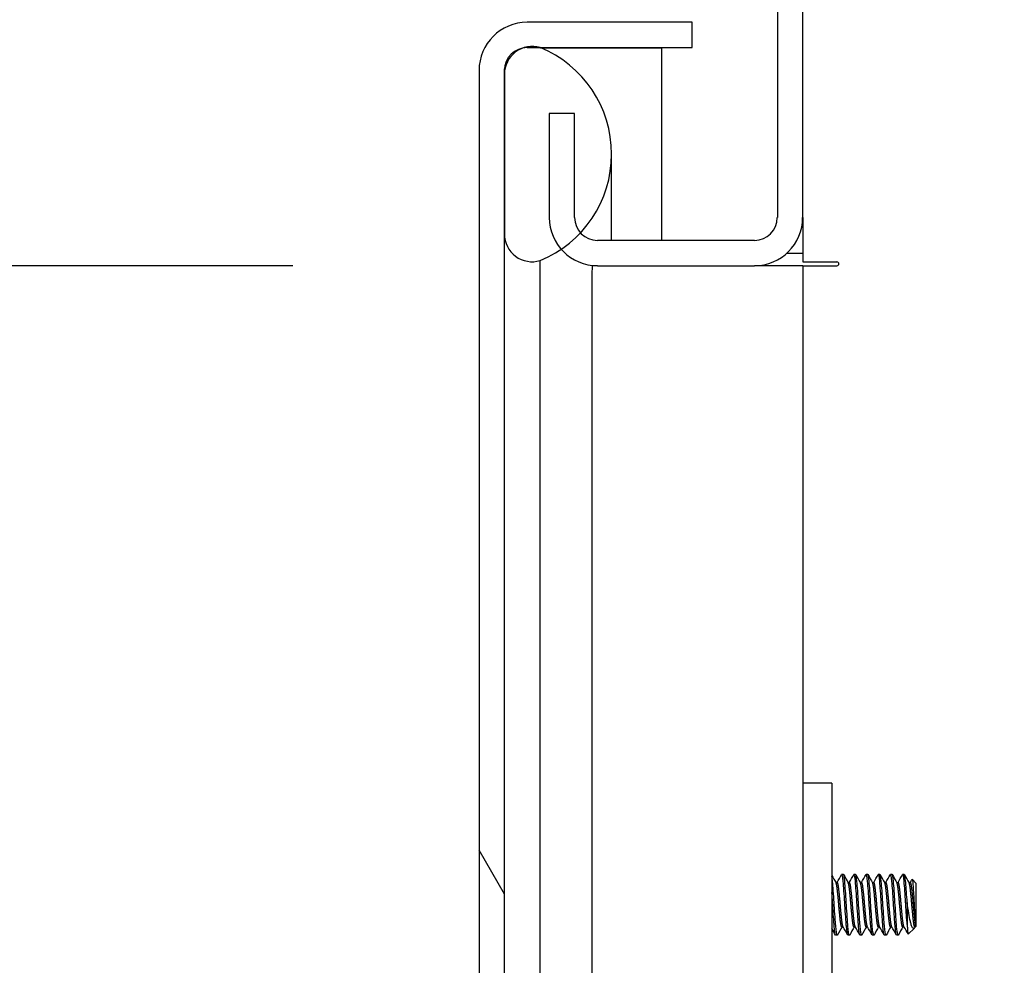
# Model space of a CAD drawing. Extents: x 807 to 1172, y 30 to 260.
# Tile 189 of 214: x 1035.95 to 1039.99, y 195.55 to 199.43. Entities that reach past the tile are written whole.
import ezdxf

# ---------------------------------------------------------------- set-up
doc = ezdxf.new("R2010")
doc.units = 0
doc.header["$LTSCALE"] = 4
doc.header["$MEASUREMENT"] = 0
doc.layers.get('0').update_dxf_attribs({"linetype": 'CONTINUOUS'})
doc.layers.get('DEFPOINTS').update_dxf_attribs({"linetype": 'CONTINUOUS'})
doc.styles.add('ROMANS', font='romans.shx')
doc.dimstyles.new('Default (ANSI)', dxfattribs={"dimscale": 20, "dimtxt": 0.07, "dimasz": 0.07, "dimexe": 0.125, "dimexo": 0.0625, "dimgap": 0.031496, "dimtad": 0, "dimtih": 1, "dimtoh": 1, "dimrnd": 1e-08, "dimzin": 0, "dimdsep": 46, "dimtxsty": 'ROMANS', "dimblk": 'Filled-1', "dimcen": 0.09, "dimdle": 0.393701, "dimclrd": 256, "dimclre": 256, "dimclrt": 256, "dimadec": 0, "dimazin": 0, "dimtfac": 0.928571, "dimtofl": 0, "dimtmove": 0, "dimatfit": 3, "dimfxl": 1, "dimtolj": 1, "dimtzin": 0, "dimlwd": -1, "dimlwe": -1, "dimarcsym": 0})

# ---------------------------------------------------------------- blocks, each defined once
blk = doc.blocks.new('Filled-1')
at = {"color": 0}
for p, q in [((0, 0), (-1, 0.1786)), ((-1, 0.1786), (-1, -0.1786)), ((-1, 0), (0, 0)), ((-1, -0.1786), (0, 0))]:
    blk.add_line(p, q, dxfattribs=at)
at = {"color": 0, "flags": 128}
blk.add_lwpolyline([(-1, -0.1786), (0, 0), (-1, 0.1786), (-1, -0.1786)], dxfattribs=at)
at = {"color": 0}
blk.add_solid([(-1, -0.1786), (0, 0), (-1, 0.1786), (-1, -0.1786)], dxfattribs=at)
blk = doc.blocks.new('*D93')
at = {"transparency": 16777216}
for p, q in [((1037.0725, 198.4239), (1027.9899, 198.4239)), ((1030.4899, 197.0239), (1030.4899, 177.7359)), ((1030.4899, 138.4489), (1030.4899, 169.7368)), ((1037.0725, 137.0489), (1027.9899, 137.0489))]:
    blk.add_line(p, q, dxfattribs=at)
at = {"layer": 'DEFPOINTS', "color": 0, "transparency": 16777216}
for p in [(1038.3225, 198.4239), (1030.4899, 137.0489), (1038.3225, 137.0489)]:
    blk.add_point(p, dxfattribs=at)
at = {"transparency": 16777216, "xscale": 1.400000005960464, "yscale": 1.400000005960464, "zscale": 1.400000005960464}
for p, rotation in [((1030.4899, 198.4239), 90), ((1030.4899, 137.0489), 270)]:
    blk.add_blockref('Filled-1', p, dxfattribs=dict(at, rotation=rotation))
at = {"transparency": 16777216, "insert": (1030.4899, 173.7364), "char_height": 1.4, "attachment_point": 5, "style": 'ROMANS'}
blk.add_mtext('\\A1;\\fTahoma|b0|i0;\\H1.5400;(61.38)\\P\\fTahoma|b0|i0;\\H1.5400;OPENING\\P\\fTahoma|b0|i0;\\H1.5400;HEIGHT', dxfattribs=at)
blk = doc.blocks.new('*D95')
at = {"transparency": 16777216}
for p, q in [((1026.3266, 203.1989), (1026.3266, 206.625)), ((1026.3266, 206.625), (1027.7266, 206.625)), ((1038.0554, 201.7989), (1023.8266, 201.7989)), ((1037.0725, 198.4239), (1023.8266, 198.4239)), ((1026.3266, 197.0239), (1026.3266, 195.6239))]:
    blk.add_line(p, q, dxfattribs=at)
at = {"layer": 'DEFPOINTS', "color": 0, "transparency": 16777216}
for p in [(1039.3054, 201.7989), (1026.3266, 198.4239), (1038.3225, 198.4239)]:
    blk.add_point(p, dxfattribs=at)
at = {"transparency": 16777216, "xscale": 1.400000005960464, "yscale": 1.400000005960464, "zscale": 1.400000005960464}
for p, rotation in [((1026.3266, 201.7989), 270), ((1026.3266, 198.4239), 90)]:
    blk.add_blockref('Filled-1', p, dxfattribs=dict(at, rotation=rotation))
at = {"transparency": 16777216, "insert": (1030.4899, 206.625), "char_height": 1.4, "attachment_point": 5, "style": 'ROMANS'}
blk.add_mtext('\\A1;3.38', dxfattribs=at)

msp = doc.modelspace()

# ---------------------------------------------------------------- hatches: boundary and pattern name
h = msp.add_hatch()
h.set_pattern_fill('ANSI31', color=256, scale=22, angle=90.0002, style=0)
h.set_pattern_definition([(135.0002, (799.6907, 30.9985), (-1.944537, -1.94455), [])])
edge = h.paths.add_edge_path()
edge.add_ellipse((1038.967, 198.6216), major_axis=(0, -0.1977), ratio=1, start_angle=0, end_angle=90)
edge.add_line((1039.1648, 198.6216), (1039.1648, 201.5543))
edge.add_ellipse((1039.3054, 201.5543), major_axis=(-0.1406, 0), ratio=1, start_angle=270, end_angle=360, ccw=False)
edge.add_line((1039.3054, 201.6949), (1057.0818, 201.6949))
edge.add_line((1057.0818, 201.6949), (1057.0818, 201.7989))
edge.add_line((1057.0818, 201.7989), (1039.3054, 201.7989))
edge.add_ellipse((1039.3054, 201.5543), major_axis=(0, 0.2446), ratio=1, start_angle=0, end_angle=90)
edge.add_line((1039.0608, 201.5543), (1039.0608, 198.6216))
edge.add_ellipse((1038.967, 198.6216), major_axis=(0.0937, 0), ratio=1, start_angle=270, end_angle=360, ccw=False)
edge.add_line((1038.967, 198.5279), (1038.3225, 198.5279))
edge.add_ellipse((1038.3225, 198.6216), major_axis=(0, -0.0937), ratio=1, start_angle=311.8817, end_angle=360, ccw=False)
edge.add_ellipse((1038.3225, 198.6216), major_axis=(-0.0698, -0.0626), ratio=1, start_angle=318.1183, end_angle=360, ccw=False)
edge.add_line((1038.2288, 198.6216), (1038.2288, 199.0489))
edge.add_line((1038.2288, 199.0489), (1038.1248, 199.0489))
edge.add_line((1038.1248, 199.0489), (1038.1248, 198.6216))
edge.add_ellipse((1038.3225, 198.6216), major_axis=(-0.1977, 0), ratio=1, start_angle=0, end_angle=41.1832)
edge.add_ellipse((1038.3225, 198.6216), major_axis=(-0.1488, -0.1302), ratio=1, start_angle=0, end_angle=48.8168)
edge.add_line((1038.3225, 198.4239), (1038.967, 198.4239))
h = msp.add_hatch()
h.set_pattern_fill('ANSI31', color=256, scale=22, angle=75.0002, style=0)
h.set_pattern_definition([(120.0002, (799.6907, 30.9985), (-2.381566, -1.375007), [])])
edge = h.paths.add_edge_path()
edge.add_line((1038.0343, 199.3199), (1038.0872, 199.3199))
edge.add_line((1038.0872, 199.3199), (1038.7115, 199.3199))
edge.add_line((1038.7115, 199.3199), (1038.7115, 199.4239))
edge.add_line((1038.7115, 199.4239), (1038.0343, 199.4239))
edge.add_ellipse((1038.0343, 199.2261), major_axis=(0, 0.1978), ratio=1, start_angle=0, end_angle=90)
edge.add_line((1037.8365, 199.2261), (1037.8365, 136.2466))
edge.add_ellipse((1038.0343, 136.2466), major_axis=(-0.1978, 0), ratio=1, start_angle=0, end_angle=90)
edge.add_line((1038.0343, 136.0489), (1038.7115, 136.0489))
edge.add_line((1038.7115, 136.0489), (1038.7115, 136.1529))
edge.add_line((1038.7115, 136.1529), (1038.0872, 136.1529))
edge.add_line((1038.0872, 136.1529), (1038.0343, 136.1529))
edge.add_ellipse((1038.0343, 136.2466), major_axis=(0, -0.0938), ratio=1, start_angle=349.5364, end_angle=360, ccw=False)
edge.add_ellipse((1038.0343, 136.2466), major_axis=(-0.017, -0.0922), ratio=1, start_angle=280.4636, end_angle=360, ccw=False)
edge.add_line((1037.9405, 136.2466), (1037.9405, 136.2623))
edge.add_line((1037.9405, 136.2623), (1037.9405, 136.9185))
edge.add_line((1037.9405, 136.9185), (1037.9405, 198.5543))
edge.add_line((1037.9405, 198.5543), (1037.9405, 199.2105))
edge.add_line((1037.9405, 199.2105), (1037.9405, 199.2261))
edge.add_ellipse((1038.0343, 199.2261), major_axis=(-0.0937, 0), ratio=1, start_angle=280.4636, end_angle=360, ccw=False)
edge.add_ellipse((1038.0343, 199.2261), major_axis=(-0.017, 0.0922), ratio=1, start_angle=349.5364, end_angle=360, ccw=False)
h = msp.add_hatch()
h.set_pattern_fill('ANSI31', color=256, scale=22, angle=-15, style=0)
h.set_pattern_definition([(30, (799.6907, 30.9985), (-1.375, 2.38157), [])])
edge = h.paths.add_edge_path()
edge.add_ellipse((1037.9076, 198.8824), major_axis=(0.1796, -0.4375), ratio=1, start_angle=0, end_angle=11.9221)
edge.add_ellipse((1037.9076, 198.8824), major_axis=(0.2661, -0.391), ratio=1, start_angle=0, end_angle=12.6269)
edge.add_ellipse((1037.9076, 198.8824), major_axis=(0.3451, -0.3233), ratio=1, start_angle=0, end_angle=110.8147)
edge.add_ellipse((1038.0546, 199.2105), major_axis=(0.0326, 0.1094), ratio=1, start_angle=0, end_angle=35.7005)
edge.add_ellipse((1038.0546, 199.2105), major_axis=(-0.0374, 0.1078), ratio=1, start_angle=0, end_angle=70.8728)
edge.add_line((1037.9405, 199.2105), (1037.9405, 198.5543))
edge.add_ellipse((1038.0546, 198.5543), major_axis=(-0.1141, 0), ratio=1, start_angle=0, end_angle=106.5734)
edge = h.paths.add_edge_path()
edge.add_ellipse((1037.9076, 136.5904), major_axis=(0.1796, -0.4375), ratio=1, start_angle=0, end_angle=110.8147)
edge.add_ellipse((1037.9076, 136.5904), major_axis=(0.3451, 0.3233), ratio=1, start_angle=0, end_angle=12.6269)
edge.add_ellipse((1037.9076, 136.5904), major_axis=(0.2661, 0.391), ratio=1, start_angle=0, end_angle=11.9221)
edge.add_ellipse((1038.0546, 136.9185), major_axis=(0.0326, 0.1094), ratio=1, start_angle=0, end_angle=106.5734)
edge.add_line((1037.9405, 136.9185), (1037.9405, 136.2623))
edge.add_ellipse((1038.0546, 136.2623), major_axis=(-0.1141, 0), ratio=1, start_angle=0, end_angle=70.8728)
edge.add_ellipse((1038.0546, 136.2623), major_axis=(-0.0374, -0.1078), ratio=1, start_angle=0, end_angle=35.7005)

# ---------------------------------------------------------------- linework, layer by layer
for p, q in [((1039.0608, 201.5543), (1039.0608, 198.6216)), ((1039.1648, 198.6216), (1039.1648, 201.5543)), ((1038.7115, 199.4239), (1038.0343, 199.4239)), ((1038.7115, 199.3199), (1038.7115, 199.4239)), ((1038.0343, 199.3199), (1038.7115, 199.3199)), ((1038.0889, 199.3192), (1038.5865, 199.3192)), ((1038.5865, 198.5279), (1038.5865, 199.3192)), ((1037.8365, 199.2261), (1037.8365, 136.2466)), ((1037.9405, 136.2466), (1037.9405, 199.2261)), ((1037.9405, 199.2105), (1037.9405, 198.5543)), ((1038.2288, 199.0489), (1038.1248, 199.0489)), ((1038.1248, 199.0489), (1038.1248, 198.6216)), ((1038.2288, 198.6216), (1038.2288, 199.0489)), ((1038.3805, 198.5279), (1038.3805, 198.8824)), ((1039.1648, 198.6216), (1039.1648, 198.4759)), ((1038.967, 198.5279), (1038.3225, 198.5279)), ((1039.1007, 198.4759), (1039.1648, 198.4759)), ((1039.1648, 198.4759), (1039.1648, 198.4395)), ((1038.0872, 198.3824), (1038.0872, 198.4449)), ((1039.1648, 198.4395), (1039.3054, 198.4395)), ((1038.3225, 198.4239), (1038.3015, 198.4239)), ((1038.3225, 198.4239), (1038.967, 198.4239)), ((1039.1648, 198.4239), (1038.967, 198.4239)), ((1039.1648, 198.4239), (1039.1648, 137.0489)), ((1039.1648, 198.4239), (1039.3054, 198.4239)), ((1038.0872, 139.2779), (1038.0872, 198.3824)), ((1038.2992, 198.3824), (1038.2992, 139.2779)), ((1039.2848, 196.2989), (1039.1648, 196.2989)), ((1039.2848, 196.2989), (1039.2848, 196.2364)), ((1039.2848, 196.2364), (1039.2848, 194.3614)), ((1039.3012, 195.8901), (1039.3068, 195.8901)), ((1039.3318, 195.9239), (1039.3255, 195.9239)), ((1039.3512, 195.8901), (1039.3568, 195.8901)), ((1039.3818, 195.9239), (1039.3755, 195.9239)), ((1039.4012, 195.8901), (1039.4068, 195.8901)), ((1039.4318, 195.9239), (1039.4255, 195.9239)), ((1039.4512, 195.8901), (1039.4568, 195.8901)), ((1039.4818, 195.9239), (1039.4755, 195.9239)), ((1039.5012, 195.8901), (1039.5068, 195.8901)), ((1039.5318, 195.9239), (1039.5255, 195.9239)), ((1039.5512, 195.8901), (1039.5568, 195.8901)), ((1039.5818, 195.9239), (1039.5755, 195.9239)), ((1039.6012, 195.8901), (1039.6068, 195.8901)), ((1039.6312, 195.8864), (1039.6142, 195.9034)), ((1039.6312, 195.7114), (1039.6312, 195.8864)), ((1039.5937, 195.8089), (1039.5937, 195.7179)), ((1039.3255, 195.7077), (1039.3312, 195.7077)), ((1039.3755, 195.7077), (1039.3812, 195.7077)), ((1039.4255, 195.7077), (1039.4312, 195.7077)), ((1039.4755, 195.7077), (1039.4812, 195.7077)), ((1039.5255, 195.7077), (1039.5312, 195.7077)), ((1039.5755, 195.7077), (1039.5812, 195.7077)), ((1039.6231, 195.7033), (1039.5981, 195.6783)), ((1039.6255, 195.7077), (1039.6275, 195.7077)), ((1039.6262, 195.7077), (1039.6259, 195.7072)), ((1039.6275, 195.7077), (1039.6275, 195.7207)), ((1039.6312, 195.7114), (1039.6275, 195.7077)), ((1039.3068, 195.6739), (1039.3005, 195.6739)), ((1039.3568, 195.6739), (1039.3505, 195.6739)), ((1039.4068, 195.6739), (1039.4005, 195.6739)), ((1039.4568, 195.6739), (1039.4505, 195.6739)), ((1039.5068, 195.6739), (1039.5005, 195.6739)), ((1039.5568, 195.6739), (1039.5505, 195.6739))]:
    msp.add_line(p, q)
for centre, radius, start, end in [((1038.0343, 199.2261), 0.1978, 90, 180), ((1038.0546, 199.2105), 0.1141, 73.4266, 180), ((1038.0343, 199.2261), 0.0938, 90, 180), ((1037.9076, 198.8824), 0.4729, 292.3182, 67.6818), ((1038.3225, 198.6216), 0.1977, 180, 270), ((1038.3225, 198.6216), 0.0937, 180, 270), ((1038.967, 198.6216), 0.1977, 270, 0), ((1038.967, 198.6216), 0.0937, 270, 0), ((1038.0546, 198.5543), 0.1141, 180, 286.5734), ((1039.3054, 198.4317), 0.00781, 270, 90)]:
    msp.add_arc(centre, radius, start, end)
for points in [[(1037.9936, 199.3069), (1037.9892, 199.3055), (1037.9848, 199.3042), (1037.9804, 199.3028)], [(1037.9405, 199.2261), (1037.9405, 199.2335), (1037.9429, 199.2408), (1037.9471, 199.2481)], [(1039.2848, 195.9194), (1039.2904, 195.9092), (1039.2961, 195.8991), (1039.3018, 195.8889)], [(1039.3062, 195.8901), (1039.3124, 195.9011), (1039.3186, 195.9121), (1039.3247, 195.9231)], [(1039.3249, 195.9235), (1039.3249, 195.9234), (1039.3248, 195.9233), (1039.3247, 195.9231)], [(1039.3327, 195.9231), (1039.3391, 195.9117), (1039.3454, 195.9003), (1039.3518, 195.8889)], [(1039.3562, 195.8901), (1039.3624, 195.9011), (1039.3686, 195.9121), (1039.3747, 195.9231)], [(1039.3749, 195.9235), (1039.3749, 195.9234), (1039.3748, 195.9233), (1039.3747, 195.9231)], [(1039.3827, 195.9231), (1039.3891, 195.9117), (1039.3954, 195.9003), (1039.4018, 195.8889)], [(1039.4062, 195.8901), (1039.4124, 195.9011), (1039.4186, 195.9121), (1039.4247, 195.9231)], [(1039.4249, 195.9235), (1039.4249, 195.9234), (1039.4248, 195.9233), (1039.4247, 195.9231)], [(1039.4327, 195.9231), (1039.4391, 195.9117), (1039.4454, 195.9003), (1039.4518, 195.8889)], [(1039.4562, 195.8901), (1039.4624, 195.9011), (1039.4686, 195.9121), (1039.4747, 195.9231)], [(1039.4749, 195.9235), (1039.4749, 195.9234), (1039.4748, 195.9233), (1039.4747, 195.9231)], [(1039.4827, 195.9231), (1039.4891, 195.9117), (1039.4954, 195.9003), (1039.5018, 195.8889)], [(1039.5062, 195.8901), (1039.5124, 195.9011), (1039.5186, 195.9121), (1039.5247, 195.9231)], [(1039.5249, 195.9235), (1039.5249, 195.9234), (1039.5248, 195.9233), (1039.5247, 195.9231)], [(1039.5327, 195.9231), (1039.5391, 195.9117), (1039.5454, 195.9003), (1039.5518, 195.8889)], [(1039.5562, 195.8901), (1039.5624, 195.9011), (1039.5686, 195.9121), (1039.5747, 195.9231)], [(1039.5749, 195.9235), (1039.5749, 195.9234), (1039.5748, 195.9233), (1039.5747, 195.9231)], [(1039.5827, 195.9231), (1039.5891, 195.9117), (1039.5954, 195.9003), (1039.6018, 195.8889)], [(1039.6062, 195.8901), (1039.6087, 195.8944), (1039.6111, 195.8988), (1039.6135, 195.9031)], [(1039.6135, 195.9031), (1039.6136, 195.9033), (1039.6137, 195.9034), (1039.6138, 195.9034)], [(1039.2997, 195.6746), (1039.2947, 195.6836), (1039.2897, 195.6925), (1039.2848, 195.7014)], [(1039.3262, 195.7077), (1039.32, 195.6967), (1039.3138, 195.6857), (1039.3077, 195.6747)], [(1039.3497, 195.6746), (1039.3434, 195.686), (1039.337, 195.6974), (1039.3306, 195.7088)], [(1039.3762, 195.7077), (1039.37, 195.6967), (1039.3638, 195.6857), (1039.3577, 195.6747)], [(1039.3997, 195.6746), (1039.3934, 195.686), (1039.387, 195.6974), (1039.3806, 195.7088)], [(1039.4262, 195.7077), (1039.42, 195.6967), (1039.4138, 195.6857), (1039.4077, 195.6747)], [(1039.4497, 195.6746), (1039.4434, 195.686), (1039.437, 195.6974), (1039.4306, 195.7088)], [(1039.4762, 195.7077), (1039.47, 195.6967), (1039.4638, 195.6857), (1039.4577, 195.6747)], [(1039.4997, 195.6746), (1039.4934, 195.686), (1039.487, 195.6974), (1039.4806, 195.7088)], [(1039.5262, 195.7077), (1039.52, 195.6967), (1039.5138, 195.6857), (1039.5077, 195.6747)], [(1039.5497, 195.6746), (1039.5434, 195.686), (1039.537, 195.6974), (1039.5306, 195.7088)], [(1039.5762, 195.7077), (1039.57, 195.6967), (1039.5638, 195.6857), (1039.5577, 195.6747)], [(1039.5975, 195.6785), (1039.5919, 195.6886), (1039.5863, 195.6987), (1039.5806, 195.7088)], [(1039.6259, 195.7072), (1039.6244, 195.7046), (1039.623, 195.703), (1039.6217, 195.7022)], [(1039.3005, 195.6739), (1039.3003, 195.6739), (1039.3001, 195.674), (1039.2999, 195.6743)], [(1039.3077, 195.6749), (1039.3072, 195.6739), (1039.3067, 195.6736), (1039.3062, 195.6743)], [(1039.3505, 195.6739), (1039.3503, 195.6739), (1039.3501, 195.674), (1039.3499, 195.6743)], [(1039.3577, 195.6749), (1039.3572, 195.6739), (1039.3567, 195.6736), (1039.3562, 195.6743)], [(1039.4005, 195.6739), (1039.4003, 195.6739), (1039.4001, 195.674), (1039.3999, 195.6743)], [(1039.4077, 195.6749), (1039.4072, 195.6739), (1039.4067, 195.6736), (1039.4062, 195.6743)], [(1039.4505, 195.6739), (1039.4503, 195.6739), (1039.4501, 195.674), (1039.4499, 195.6743)], [(1039.4577, 195.6749), (1039.4572, 195.6739), (1039.4567, 195.6736), (1039.4562, 195.6743)], [(1039.5005, 195.6739), (1039.5003, 195.6739), (1039.5001, 195.674), (1039.4999, 195.6743)], [(1039.5077, 195.6749), (1039.5072, 195.6739), (1039.5067, 195.6736), (1039.5062, 195.6743)], [(1039.5505, 195.6739), (1039.5503, 195.6739), (1039.5501, 195.674), (1039.5499, 195.6743)], [(1039.5577, 195.6749), (1039.5572, 195.6739), (1039.5567, 195.6736), (1039.5562, 195.6743)], [(1039.5977, 195.6783), (1039.5978, 195.6782), (1039.598, 195.6782), (1039.5981, 195.6783)]]:
    msp.add_open_spline(points, degree=3)
for points, knots in [([(1038.3015, 198.4239), (1038.3007, 198.4169), (1038.3002, 198.4099), (1038.2994, 198.3961), (1038.2992, 198.3892), (1038.2992, 198.3824)], [0, 0, 0, 0, 0.0535174, 0.0535174, 0.1057253, 0.1057253, 0.1057253, 0.1057253]), ([(1039.3062, 195.6743), (1039.3044, 195.6766), (1039.3023, 195.6905), (1039.3004, 195.7116), (1039.3003, 195.7136), (1039.3001, 195.7157), (1039.2999, 195.7179), (1039.298, 195.7421), (1039.2956, 195.7771), (1039.2937, 195.8089), (1039.2918, 195.8407), (1039.2894, 195.8734), (1039.2874, 195.8941), (1039.2866, 195.9029), (1039.2857, 195.9101), (1039.2848, 195.9152)], [0.48333333, 0.48333333, 0.48333333, 0.48333333, 0.49093566, 0.49093566, 0.49093566, 0.49166667, 0.49166667, 0.49166667, 0.5, 0.5, 0.5, 0.50833333, 0.50833333, 0.50833333, 0.51191269, 0.51191269, 0.51191269, 0.51191269]), ([(1039.3499, 195.6743), (1039.3482, 195.6766), (1039.346, 195.6905), (1039.3442, 195.7116), (1039.344, 195.7136), (1039.3438, 195.7157), (1039.3437, 195.7179), (1039.3418, 195.7421), (1039.3394, 195.7771), (1039.3374, 195.8089), (1039.3355, 195.8407), (1039.3331, 195.8734), (1039.3312, 195.8941), (1039.3293, 195.9147), (1039.3269, 195.926), (1039.3249, 195.9235)], [0.48333333, 0.48333333, 0.48333333, 0.48333333, 0.49093566, 0.49093566, 0.49093566, 0.49166667, 0.49166667, 0.49166667, 0.5, 0.5, 0.5, 0.50833333, 0.50833333, 0.50833333, 0.51666667, 0.51666667, 0.51666667, 0.51666667]), ([(1039.3562, 195.6743), (1039.3544, 195.6766), (1039.3523, 195.6905), (1039.3504, 195.7116), (1039.3503, 195.7136), (1039.3501, 195.7157), (1039.3499, 195.7179), (1039.348, 195.7421), (1039.3456, 195.7771), (1039.3437, 195.8089), (1039.3418, 195.8407), (1039.3394, 195.8734), (1039.3374, 195.8941), (1039.3357, 195.9126), (1039.3336, 195.9236), (1039.3318, 195.9238)], [0.41666667, 0.41666667, 0.41666667, 0.41666667, 0.42426899, 0.42426899, 0.42426899, 0.425, 0.425, 0.425, 0.43333333, 0.43333333, 0.43333333, 0.44166667, 0.44166667, 0.44166667, 0.44913402, 0.44913402, 0.44913402, 0.44913402]), ([(1039.3999, 195.6743), (1039.3982, 195.6766), (1039.396, 195.6905), (1039.3942, 195.7116), (1039.394, 195.7136), (1039.3938, 195.7157), (1039.3937, 195.7179), (1039.3918, 195.7421), (1039.3894, 195.7771), (1039.3874, 195.8089), (1039.3855, 195.8407), (1039.3831, 195.8734), (1039.3812, 195.8941), (1039.3793, 195.9147), (1039.3769, 195.926), (1039.3749, 195.9235)], [0.41666667, 0.41666667, 0.41666667, 0.41666667, 0.42426899, 0.42426899, 0.42426899, 0.425, 0.425, 0.425, 0.43333333, 0.43333333, 0.43333333, 0.44166667, 0.44166667, 0.44166667, 0.45, 0.45, 0.45, 0.45]), ([(1039.4062, 195.6743), (1039.4044, 195.6766), (1039.4023, 195.6905), (1039.4004, 195.7116), (1039.4003, 195.7136), (1039.4001, 195.7157), (1039.3999, 195.7179), (1039.398, 195.7421), (1039.3956, 195.7771), (1039.3937, 195.8089), (1039.3918, 195.8407), (1039.3894, 195.8734), (1039.3874, 195.8941), (1039.3857, 195.9126), (1039.3836, 195.9236), (1039.3818, 195.9238)], [0.35, 0.35, 0.35, 0.35, 0.35760233, 0.35760233, 0.35760233, 0.35833333, 0.35833333, 0.35833333, 0.36666667, 0.36666667, 0.36666667, 0.375, 0.375, 0.375, 0.38246736, 0.38246736, 0.38246736, 0.38246736]), ([(1039.4499, 195.6743), (1039.4482, 195.6766), (1039.446, 195.6905), (1039.4442, 195.7116), (1039.444, 195.7136), (1039.4438, 195.7157), (1039.4437, 195.7179), (1039.4418, 195.7421), (1039.4394, 195.7771), (1039.4374, 195.8089), (1039.4355, 195.8407), (1039.4331, 195.8734), (1039.4312, 195.8941), (1039.4293, 195.9147), (1039.4269, 195.926), (1039.4249, 195.9235)], [0.35, 0.35, 0.35, 0.35, 0.35760233, 0.35760233, 0.35760233, 0.35833333, 0.35833333, 0.35833333, 0.36666667, 0.36666667, 0.36666667, 0.375, 0.375, 0.375, 0.38333333, 0.38333333, 0.38333333, 0.38333333]), ([(1039.4562, 195.6743), (1039.4544, 195.6766), (1039.4523, 195.6905), (1039.4504, 195.7116), (1039.4503, 195.7136), (1039.4501, 195.7157), (1039.4499, 195.7179), (1039.448, 195.7421), (1039.4456, 195.7771), (1039.4437, 195.8089), (1039.4418, 195.8407), (1039.4394, 195.8734), (1039.4374, 195.8941), (1039.4357, 195.9126), (1039.4336, 195.9236), (1039.4318, 195.9238)], [0.28333333, 0.28333333, 0.28333333, 0.28333333, 0.29093566, 0.29093566, 0.29093566, 0.29166667, 0.29166667, 0.29166667, 0.3, 0.3, 0.3, 0.30833333, 0.30833333, 0.30833333, 0.31580069, 0.31580069, 0.31580069, 0.31580069]), ([(1039.4999, 195.6743), (1039.4982, 195.6766), (1039.496, 195.6905), (1039.4942, 195.7116), (1039.494, 195.7136), (1039.4938, 195.7157), (1039.4937, 195.7179), (1039.4918, 195.7421), (1039.4894, 195.7771), (1039.4874, 195.8089), (1039.4855, 195.8407), (1039.4831, 195.8734), (1039.4812, 195.8941), (1039.4793, 195.9147), (1039.4769, 195.926), (1039.4749, 195.9235)], [0.28333333, 0.28333333, 0.28333333, 0.28333333, 0.29093566, 0.29093566, 0.29093566, 0.29166667, 0.29166667, 0.29166667, 0.3, 0.3, 0.3, 0.30833333, 0.30833333, 0.30833333, 0.31666667, 0.31666667, 0.31666667, 0.31666667]), ([(1039.5062, 195.6743), (1039.5044, 195.6766), (1039.5023, 195.6905), (1039.5004, 195.7116), (1039.5003, 195.7136), (1039.5001, 195.7157), (1039.4999, 195.7179), (1039.498, 195.7421), (1039.4956, 195.7771), (1039.4937, 195.8089), (1039.4918, 195.8407), (1039.4894, 195.8734), (1039.4874, 195.8941), (1039.4857, 195.9126), (1039.4836, 195.9236), (1039.4818, 195.9238)], [0.21666667, 0.21666667, 0.21666667, 0.21666667, 0.22426899, 0.22426899, 0.22426899, 0.225, 0.225, 0.225, 0.23333333, 0.23333333, 0.23333333, 0.24166667, 0.24166667, 0.24166667, 0.24913402, 0.24913402, 0.24913402, 0.24913402]), ([(1039.5499, 195.6743), (1039.5482, 195.6766), (1039.546, 195.6905), (1039.5442, 195.7116), (1039.544, 195.7136), (1039.5438, 195.7157), (1039.5437, 195.7179), (1039.5418, 195.7421), (1039.5394, 195.7771), (1039.5374, 195.8089), (1039.5355, 195.8407), (1039.5331, 195.8734), (1039.5312, 195.8941), (1039.5293, 195.9147), (1039.5269, 195.926), (1039.5249, 195.9235)], [0.21666667, 0.21666667, 0.21666667, 0.21666667, 0.22426899, 0.22426899, 0.22426899, 0.225, 0.225, 0.225, 0.23333333, 0.23333333, 0.23333333, 0.24166667, 0.24166667, 0.24166667, 0.25, 0.25, 0.25, 0.25]), ([(1039.5562, 195.6743), (1039.5544, 195.6766), (1039.5523, 195.6905), (1039.5504, 195.7116), (1039.5503, 195.7136), (1039.5501, 195.7157), (1039.5499, 195.7179), (1039.548, 195.7421), (1039.5456, 195.7771), (1039.5437, 195.8089), (1039.5418, 195.8407), (1039.5394, 195.8734), (1039.5374, 195.8941), (1039.5357, 195.9126), (1039.5336, 195.9236), (1039.5318, 195.9238)], [0.15, 0.15, 0.15, 0.15, 0.15760233, 0.15760233, 0.15760233, 0.15833333, 0.15833333, 0.15833333, 0.16666667, 0.16666667, 0.16666667, 0.175, 0.175, 0.175, 0.18246736, 0.18246736, 0.18246736, 0.18246736]), ([(1039.5937, 195.7179), (1039.5919, 195.74), (1039.5898, 195.771), (1039.5879, 195.8005), (1039.5878, 195.8033), (1039.5876, 195.8061), (1039.5874, 195.8089), (1039.5855, 195.8407), (1039.5831, 195.8734), (1039.5812, 195.8941), (1039.5793, 195.9147), (1039.5769, 195.926), (1039.5749, 195.9235)], [0.15833333, 0.15833333, 0.15833333, 0.15833333, 0.16593566, 0.16593566, 0.16593566, 0.16666667, 0.16666667, 0.16666667, 0.175, 0.175, 0.175, 0.18333333, 0.18333333, 0.18333333, 0.18333333]), ([(1039.5937, 195.8089), (1039.5919, 195.8379), (1039.5898, 195.8678), (1039.5879, 195.8884), (1039.5878, 195.8904), (1039.5876, 195.8923), (1039.5874, 195.8941), (1039.5857, 195.9126), (1039.5836, 195.9236), (1039.5818, 195.9238)], [0.1, 0.1, 0.1, 0.1, 0.10760233, 0.10760233, 0.10760233, 0.10833333, 0.10833333, 0.10833333, 0.11580069, 0.11580069, 0.11580069, 0.11580069]), ([(1039.6138, 195.9034), (1039.6143, 195.9038), (1039.6147, 195.9024), (1039.6156, 195.8987), (1039.616, 195.8956), (1039.6171, 195.8859), (1039.6177, 195.8779), (1039.619, 195.8572), (1039.6197, 195.8457), (1039.6211, 195.8218), (1039.6217, 195.8088), (1039.623, 195.7832), (1039.6237, 195.7717), (1039.625, 195.7506), (1039.6255, 195.7429), (1039.6264, 195.7308), (1039.627, 195.7251), (1039.6275, 195.7207)], [-0.5054103, -0.5054103, -0.5054103, -0.5054103, -0.4594539, -0.4594539, -0.4039382, -0.4039382, -0.3267095, -0.3267095, -0.2541612, -0.2541612, -0.1872275, -0.1872275, -0.1293211, -0.1293211, -0.0723048, -0.0723048, 0, 0, 0, 0]), ([(1039.2999, 195.6743), (1039.2982, 195.6766), (1039.296, 195.6905), (1039.2942, 195.7116), (1039.294, 195.7136), (1039.2938, 195.7157), (1039.2937, 195.7179), (1039.2918, 195.7421), (1039.2894, 195.7771), (1039.2874, 195.8089), (1039.2866, 195.8225), (1039.2857, 195.8364), (1039.2848, 195.8493)], [0.55, 0.55, 0.55, 0.55, 0.55760233, 0.55760233, 0.55760233, 0.55833333, 0.55833333, 0.55833333, 0.56666667, 0.56666667, 0.56666667, 0.57024602, 0.57024602, 0.57024602, 0.57024602]), ([(1039.6217, 195.7022), (1039.6205, 195.7016), (1039.6185, 195.7012), (1039.614, 195.7069), (1039.6121, 195.7112), (1039.6091, 195.721), (1039.608, 195.7255), (1039.6047, 195.7403), (1039.6025, 195.752), (1039.598, 195.7787), (1039.5957, 195.7936), (1039.5937, 195.8089)], [-0.4811218, -0.4811218, -0.4811218, -0.4811218, -0.3702176, -0.3702176, -0.2839907, -0.2839907, -0.2279337, -0.2279337, -0.1175301, -0.1175301, 0, 0, 0, 0]), ([(1039.5937, 195.7179), (1039.594, 195.7119), (1039.5943, 195.7065), (1039.5947, 195.7018), (1039.595, 195.6971), (1039.5953, 195.6929), (1039.5957, 195.6895), (1039.596, 195.6862), (1039.5964, 195.6835), (1039.5967, 195.6816), (1039.597, 195.6797), (1039.5974, 195.6786), (1039.5977, 195.6783)], [0, 0, 0, 0, 0.000611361, 0.000611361, 0.000611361, 0.001222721, 0.001222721, 0.001222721, 0.001834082, 0.001834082, 0.001834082, 0.002445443, 0.002445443, 0.002445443, 0.002445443])]:
    msp.add_open_spline(points, degree=3, knots=knots)
for points, weights, knots in [([(1039.3255, 195.7077), (1039.3252, 195.7077), (1039.3249, 195.708), (1039.3218, 195.711), (1039.3187, 195.7398), (1039.3156, 195.7685), (1039.3124, 195.8062), (1039.3093, 195.8438), (1039.3062, 195.8683), (1039.3041, 195.8849), (1039.3018, 195.8889)], [0.985823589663, 0.992089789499, 1, 0.923879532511, 1, 0.923879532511, 1, 0.923879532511, 1, 0.947153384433, 0.967684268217], [0.48246736, 0.48246736, 0.48246736, 0.48333333, 0.48333333, 0.49166667, 0.49166667, 0.5, 0.5, 0.50833333, 0.50833333, 0.51411875, 0.51411875, 0.51411875]), ([(1039.3306, 195.7088), (1039.3277, 195.7139), (1039.3249, 195.7398), (1039.3218, 195.7685), (1039.3187, 195.8062), (1039.3156, 195.8438), (1039.3124, 195.8683), (1039.3097, 195.8901), (1039.3068, 195.8901)], [0.987098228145, 0.930995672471, 1, 0.923879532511, 1, 0.923879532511, 1, 0.931789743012, 0.985823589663], [0.48411238, 0.48411238, 0.48411238, 0.49166667, 0.49166667, 0.5, 0.5, 0.50833333, 0.50833333, 0.51580069, 0.51580069, 0.51580069]), ([(1039.3755, 195.7077), (1039.3752, 195.7077), (1039.3749, 195.708), (1039.3718, 195.711), (1039.3687, 195.7398), (1039.3656, 195.7685), (1039.3624, 195.8062), (1039.3593, 195.8438), (1039.3562, 195.8683), (1039.3541, 195.8849), (1039.3518, 195.8889)], [0.985823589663, 0.992089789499, 1, 0.923879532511, 1, 0.923879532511, 1, 0.923879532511, 1, 0.947153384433, 0.967684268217], [0.41580069, 0.41580069, 0.41580069, 0.41666667, 0.41666667, 0.425, 0.425, 0.43333333, 0.43333333, 0.44166667, 0.44166667, 0.44745208, 0.44745208, 0.44745208]), ([(1039.3806, 195.7088), (1039.3777, 195.7139), (1039.3749, 195.7398), (1039.3718, 195.7685), (1039.3687, 195.8062), (1039.3656, 195.8438), (1039.3624, 195.8683), (1039.3597, 195.8901), (1039.3568, 195.8901)], [0.987098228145, 0.930995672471, 1, 0.923879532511, 1, 0.923879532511, 1, 0.931789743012, 0.985823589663], [0.41744571, 0.41744571, 0.41744571, 0.425, 0.425, 0.43333333, 0.43333333, 0.44166667, 0.44166667, 0.44913403, 0.44913403, 0.44913403]), ([(1039.4255, 195.7077), (1039.4252, 195.7077), (1039.4249, 195.708), (1039.4218, 195.711), (1039.4187, 195.7398), (1039.4156, 195.7685), (1039.4124, 195.8062), (1039.4093, 195.8438), (1039.4062, 195.8683), (1039.4041, 195.8849), (1039.4018, 195.8889)], [0.985823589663, 0.992089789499, 1, 0.923879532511, 1, 0.923879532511, 1, 0.923879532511, 1, 0.947153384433, 0.967684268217], [0.34913403, 0.34913403, 0.34913403, 0.35, 0.35, 0.35833333, 0.35833333, 0.36666667, 0.36666667, 0.375, 0.375, 0.38078541, 0.38078541, 0.38078541]), ([(1039.4306, 195.7088), (1039.4277, 195.7139), (1039.4249, 195.7398), (1039.4218, 195.7685), (1039.4187, 195.8062), (1039.4156, 195.8438), (1039.4124, 195.8683), (1039.4097, 195.8901), (1039.4068, 195.8901)], [0.987098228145, 0.930995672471, 1, 0.923879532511, 1, 0.923879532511, 1, 0.931789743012, 0.985823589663], [0.35077904, 0.35077904, 0.35077904, 0.35833333, 0.35833333, 0.36666667, 0.36666667, 0.375, 0.375, 0.38246736, 0.38246736, 0.38246736]), ([(1039.4755, 195.7077), (1039.4752, 195.7077), (1039.4749, 195.708), (1039.4718, 195.711), (1039.4687, 195.7398), (1039.4656, 195.7685), (1039.4624, 195.8062), (1039.4593, 195.8438), (1039.4562, 195.8683), (1039.4541, 195.8849), (1039.4518, 195.8889)], [0.985823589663, 0.992089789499, 1, 0.923879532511, 1, 0.923879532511, 1, 0.923879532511, 1, 0.947153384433, 0.967684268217], [0.28246736, 0.28246736, 0.28246736, 0.28333333, 0.28333333, 0.29166667, 0.29166667, 0.3, 0.3, 0.30833333, 0.30833333, 0.31411875, 0.31411875, 0.31411875]), ([(1039.4806, 195.7088), (1039.4777, 195.7139), (1039.4749, 195.7398), (1039.4718, 195.7685), (1039.4687, 195.8062), (1039.4656, 195.8438), (1039.4624, 195.8683), (1039.4597, 195.8901), (1039.4568, 195.8901)], [0.987098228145, 0.930995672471, 1, 0.923879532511, 1, 0.923879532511, 1, 0.931789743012, 0.985823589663], [0.28411238, 0.28411238, 0.28411238, 0.29166667, 0.29166667, 0.3, 0.3, 0.30833333, 0.30833333, 0.31580069, 0.31580069, 0.31580069]), ([(1039.5255, 195.7077), (1039.5252, 195.7077), (1039.5249, 195.708), (1039.5218, 195.711), (1039.5187, 195.7398), (1039.5156, 195.7685), (1039.5124, 195.8062), (1039.5093, 195.8438), (1039.5062, 195.8683), (1039.5041, 195.8849), (1039.5018, 195.8889)], [0.985823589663, 0.992089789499, 1, 0.923879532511, 1, 0.923879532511, 1, 0.923879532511, 1, 0.947153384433, 0.967684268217], [0.21580069, 0.21580069, 0.21580069, 0.21666667, 0.21666667, 0.225, 0.225, 0.23333333, 0.23333333, 0.24166667, 0.24166667, 0.24745208, 0.24745208, 0.24745208]), ([(1039.5306, 195.7088), (1039.5277, 195.7139), (1039.5249, 195.7398), (1039.5218, 195.7685), (1039.5187, 195.8062), (1039.5156, 195.8438), (1039.5124, 195.8683), (1039.5097, 195.8901), (1039.5068, 195.8901)], [0.987098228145, 0.930995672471, 1, 0.923879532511, 1, 0.923879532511, 1, 0.931789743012, 0.985823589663], [0.21744571, 0.21744571, 0.21744571, 0.225, 0.225, 0.23333333, 0.23333333, 0.24166667, 0.24166667, 0.24913403, 0.24913403, 0.24913403]), ([(1039.5755, 195.7077), (1039.5752, 195.7077), (1039.5749, 195.708), (1039.5718, 195.711), (1039.5687, 195.7398), (1039.5656, 195.7685), (1039.5624, 195.8062), (1039.5593, 195.8438), (1039.5562, 195.8683), (1039.5541, 195.8849), (1039.5518, 195.8889)], [0.985823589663, 0.992089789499, 1, 0.923879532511, 1, 0.923879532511, 1, 0.923879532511, 1, 0.947153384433, 0.967684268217], [0.14913403, 0.14913403, 0.14913403, 0.15, 0.15, 0.15833333, 0.15833333, 0.16666667, 0.16666667, 0.175, 0.175, 0.18078541, 0.18078541, 0.18078541]), ([(1039.5806, 195.7088), (1039.5777, 195.7139), (1039.5749, 195.7398), (1039.5718, 195.7685), (1039.5687, 195.8062), (1039.5656, 195.8438), (1039.5624, 195.8683), (1039.5597, 195.8901), (1039.5568, 195.8901)], [0.987098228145, 0.930995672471, 1, 0.923879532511, 1, 0.923879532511, 1, 0.931789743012, 0.985823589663], [0.15077904, 0.15077904, 0.15077904, 0.15833333, 0.15833333, 0.16666667, 0.16666667, 0.175, 0.175, 0.18246736, 0.18246736, 0.18246736]), ([(1039.6255, 195.7077), (1039.6252, 195.7077), (1039.6249, 195.708), (1039.6218, 195.711), (1039.6187, 195.7398), (1039.6156, 195.7685), (1039.6124, 195.8062), (1039.6093, 195.8438), (1039.6062, 195.8683), (1039.6041, 195.8849), (1039.6018, 195.8889)], [0.985823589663, 0.992089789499, 1, 0.923879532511, 1, 0.923879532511, 1, 0.923879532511, 1, 0.947153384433, 0.967684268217], [0.08246736, 0.08246736, 0.08246736, 0.08333333, 0.08333333, 0.09166667, 0.09166667, 0.1, 0.1, 0.10833333, 0.10833333, 0.11411875, 0.11411875, 0.11411875]), ([(1039.6275, 195.7207), (1039.6262, 195.7284), (1039.6249, 195.7398), (1039.6218, 195.7685), (1039.6187, 195.8062), (1039.6156, 195.8438), (1039.6124, 195.8683), (1039.6097, 195.8901), (1039.6068, 195.8901)], [0.963029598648, 0.968380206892, 1, 0.923879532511, 1, 0.923879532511, 1, 0.931789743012, 0.985823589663], [0.08820507, 0.08820507, 0.08820507, 0.09166667, 0.09166667, 0.1, 0.1, 0.10833333, 0.10833333, 0.11580069, 0.11580069, 0.11580069])]:
    msp.add_rational_spline(points, weights, degree=2, knots=knots)

# ---------------------------------------------------------------- dimensions: what is measured, and where the dimension line sits
dim = msp.add_linear_dim(base=(1026.3266490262, 198.4238877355), p1=(1039.3053852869, 201.7988877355), p2=(1038.3225102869, 198.4238877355), angle=90, dimstyle='Default (ANSI)', override={"dimgap": 0.031496, "dimdec": 2, "dimtol": 0, "dimlim": 0, "dimtp": 0, "dimtm": 0, "dimtdec": 2, "dimatfit": 1})
dim.commit()
dim.dimension.update_dxf_attribs({"geometry": '*D95', "text_midpoint": (1030.4899036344, 206.6250427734), "dimtype": 160})
dim = msp.add_linear_dim(base=(1030.4899036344, 137.0488877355), p1=(1038.3225102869, 198.4238877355), p2=(1038.3225102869, 137.0488877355), angle=90, text='\\fTahoma|b0|i0;\\H1.5400;(<>)\\P\\fTahoma|b0|i0;\\H1.5400;OPENING\\P\\fTahoma|b0|i0;\\H1.5400;HEIGHT', dimstyle='Default (ANSI)', override={"dimgap": 0.031496, "dimdec": 2, "dimtol": 0, "dimlim": 0, "dimtp": 0, "dimtm": 0, "dimtdec": 2, "dimatfit": 1})
dim.commit()
dim.dimension.update_dxf_attribs({"geometry": '*D93', "text_midpoint": (1030.4899036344, 173.7363877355), "dimtype": 160})

doc.saveas('drawing.dxf')
